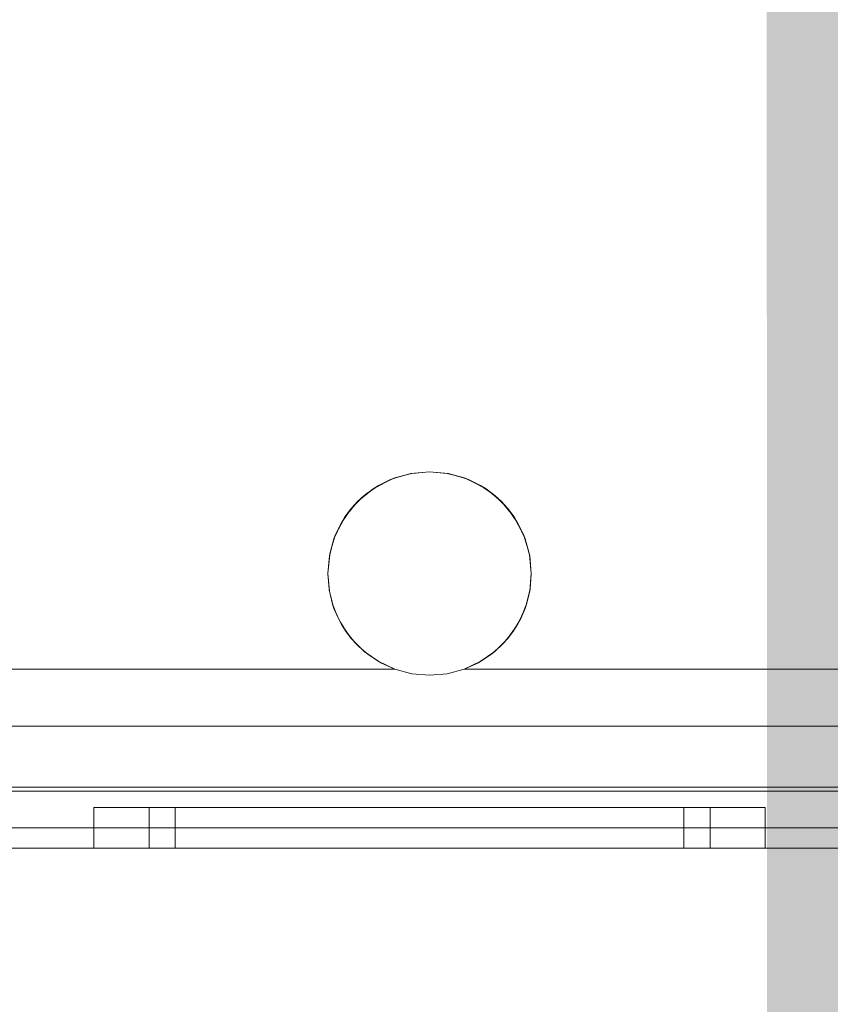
# Model space of a CAD drawing. Extents: x -620 to 300, y 62 to 1112.
# Tile 129 of 235: x 39.016 to 39.414, y 364.429 to 364.913. Entities that reach past the tile are written whole.
import ezdxf

# ---------------------------------------------------------------- set-up
doc = ezdxf.new("R2010")
doc.units = 0
doc.layers.get('0').update_dxf_attribs({"lineweight": 13})
doc.layers.add('iwb_Layout BA_Markierung', color=7, linetype='Continuous', lineweight=9, true_color=0xbadcdc)

# ---------------------------------------------------------------- blocks, each defined once
blk = doc.blocks.new('Polygon-A06CPVDVL0')
at = {"color": 0, "linetype": 'ByBlock', "lineweight": -2, "ltscale": 0.13}
blk.add_solid([(39.42985, 86.61637), (39.26277, 1083.81353), (76.50095, 86.51767), (76.50095, 1083.81353)], dxfattribs=at)
blk = doc.blocks.new('Blockreferenz-A06CPVKYL0')
at = {"color": 9, "linetype": 'ByBlock', "lineweight": -2, "ltscale": 0.13, "true_color": 0xc1c9c4}
for p, q in [((39.19241, 364.6836), (39.20032, 364.68728)), ((39.19829, 364.68649), (39.19241, 364.6836)), ((39.19829, 364.68649), (39.19598, 364.68526)), ((39.20032, 364.68728), (39.19829, 364.68649)), ((39.19925, 364.68679), (39.19829, 364.68649)), ((39.20523, 364.6886), (39.19925, 364.68679)), ((39.20032, 364.68728), (39.20874, 364.68954)), ((39.20767, 364.68934), (39.20032, 364.68728)), ((39.20767, 364.68934), (39.20523, 364.6886)), ((39.20874, 364.68954), (39.20767, 364.68934)), ((39.20817, 364.68939), (39.20767, 364.68934)), ((39.21742, 364.6903), (39.20817, 364.68939)), ((39.20874, 364.68954), (39.21742, 364.6903)), ((39.21742, 364.6903), (39.20874, 364.68954)), ((39.21742, 364.6903), (39.22611, 364.68954)), ((39.22667, 364.68939), (39.21742, 364.6903)), ((39.22611, 364.68954), (39.21742, 364.6903)), ((39.22611, 364.68954), (39.23453, 364.68728)), ((39.22718, 364.68934), (39.22611, 364.68954)), ((39.22718, 364.68934), (39.22667, 364.68939)), ((39.22961, 364.6886), (39.22718, 364.68934)), ((39.23453, 364.68728), (39.22718, 364.68934)), ((39.23559, 364.68679), (39.22961, 364.6886)), ((39.23453, 364.68728), (39.24243, 364.6836)), ((39.23656, 364.68649), (39.23453, 364.68728)), ((39.23656, 364.68649), (39.23559, 364.68679)), ((39.23887, 364.68526), (39.23656, 364.68649)), ((39.24243, 364.6836), (39.23656, 364.68649)), ((39.18527, 364.67859), (39.19241, 364.6836)), ((39.18964, 364.68187), (39.18527, 364.67859)), ((39.18964, 364.68187), (39.18783, 364.68039)), ((39.19241, 364.6836), (39.18964, 364.68187)), ((39.19096, 364.68257), (39.18964, 364.68187)), ((39.19598, 364.68526), (39.19096, 364.68257)), ((39.24389, 364.68257), (39.23887, 364.68526)), ((39.24243, 364.6836), (39.24957, 364.67859)), ((39.2452, 364.68187), (39.24243, 364.6836)), ((39.2452, 364.68187), (39.24389, 364.68257)), ((39.24701, 364.68039), (39.2452, 364.68187)), ((39.24957, 364.67859), (39.2452, 364.68187)), ((39.17911, 364.67243), (39.18527, 364.67859)), ((39.18527, 364.67859), (39.18207, 364.67565)), ((39.18356, 364.67688), (39.18207, 364.67565)), ((39.18783, 364.68039), (39.18356, 364.67688)), ((39.25128, 364.67688), (39.24701, 364.68039)), ((39.24957, 364.67859), (39.25573, 364.67243)), ((39.25278, 364.67565), (39.24957, 364.67859)), ((39.25278, 364.67565), (39.25128, 364.67688)), ((39.17411, 364.66528), (39.17911, 364.67243)), ((39.17911, 364.67243), (39.17585, 364.66808)), ((39.18083, 364.67415), (39.17733, 364.66988)), ((39.18207, 364.67565), (39.17911, 364.67243)), ((39.18207, 364.67565), (39.18083, 364.67415)), ((39.25401, 364.67415), (39.25278, 364.67565)), ((39.25573, 364.67243), (39.25278, 364.67565)), ((39.25751, 364.66988), (39.25401, 364.67415)), ((39.25573, 364.67243), (39.26073, 364.66528)), ((39.259, 364.66808), (39.25573, 364.67243)), ((39.17514, 364.66676), (39.17246, 364.66174)), ((39.17585, 364.66808), (39.17411, 364.66528)), ((39.17585, 364.66808), (39.17514, 364.66676)), ((39.17733, 364.66988), (39.17585, 364.66808)), ((39.259, 364.66808), (39.25751, 364.66988)), ((39.2597, 364.66676), (39.259, 364.66808)), ((39.26073, 364.66528), (39.259, 364.66808)), ((39.26238, 364.66174), (39.2597, 364.66676)), ((39.17043, 364.65738), (39.17411, 364.66528)), ((39.17411, 364.66528), (39.17123, 364.65943)), ((39.26073, 364.66528), (39.26441, 364.65738)), ((39.26362, 364.65943), (39.26073, 364.66528)), ((39.16818, 364.64896), (39.17043, 364.65738)), ((39.17043, 364.65738), (39.16838, 364.65005)), ((39.17093, 364.65846), (39.16913, 364.6525)), ((39.17123, 364.65943), (39.17043, 364.65738)), ((39.17123, 364.65943), (39.17093, 364.65846)), ((39.17246, 364.66174), (39.17123, 364.65943)), ((39.26362, 364.65943), (39.26238, 364.66174)), ((39.26391, 364.65846), (39.26362, 364.65943)), ((39.26441, 364.65738), (39.26362, 364.65943)), ((39.26572, 364.6525), (39.26391, 364.65846)), ((39.26441, 364.65738), (39.26667, 364.64896)), ((39.26646, 364.65005), (39.26441, 364.65738)), ((39.16913, 364.6525), (39.16838, 364.65005)), ((39.26646, 364.65005), (39.26572, 364.6525)), ((39.16742, 364.64027), (39.16818, 364.64896)), ((39.16818, 364.64896), (39.16742, 364.6403)), ((39.16833, 364.64953), (39.16744, 364.64049)), ((39.16838, 364.65005), (39.16818, 364.64896)), ((39.16838, 364.65005), (39.16833, 364.64953)), ((39.26651, 364.64953), (39.26646, 364.65005)), ((39.26667, 364.64896), (39.26646, 364.65005)), ((39.2674, 364.64049), (39.26651, 364.64953)), ((39.26667, 364.64896), (39.26742, 364.64027)), ((39.26742, 364.6403), (39.26667, 364.64896)), ((39.16744, 364.64049), (39.16742, 364.6403)), ((39.16742, 364.6403), (39.16742, 364.64029)), ((39.16742, 364.6403), (39.16742, 364.64027)), ((39.16742, 364.64029), (39.16744, 364.64011)), ((39.16819, 364.63159), (39.16742, 364.64027)), ((39.16742, 364.64027), (39.16801, 364.63269)), ((39.16744, 364.64011), (39.16801, 364.63269)), ((39.26742, 364.64027), (39.26666, 364.63159)), ((39.26684, 364.63269), (39.26742, 364.64027)), ((39.26684, 364.63269), (39.26741, 364.64011)), ((39.26742, 364.6403), (39.2674, 364.64049)), ((39.26741, 364.64011), (39.26742, 364.64029)), ((39.26742, 364.64029), (39.26742, 364.6403)), ((39.26742, 364.64027), (39.26742, 364.6403)), ((39.16801, 364.63269), (39.16814, 364.6321)), ((39.16801, 364.63269), (39.16819, 364.63159)), ((39.16814, 364.6321), (39.16876, 364.62947)), ((39.17045, 364.62317), (39.16819, 364.63159)), ((39.16819, 364.63159), (39.16974, 364.62525)), ((39.16876, 364.62947), (39.16974, 364.62525)), ((39.26666, 364.63159), (39.2644, 364.62317)), ((39.2651, 364.62525), (39.26666, 364.63159)), ((39.2651, 364.62525), (39.26609, 364.62947)), ((39.26609, 364.62947), (39.2667, 364.6321)), ((39.26666, 364.63159), (39.26684, 364.63269)), ((39.2667, 364.6321), (39.26684, 364.63269)), ((39.16974, 364.62525), (39.17019, 364.62414)), ((39.16974, 364.62525), (39.17045, 364.62317)), ((39.17019, 364.62414), (39.17137, 364.62119)), ((39.17414, 364.61527), (39.17045, 364.62317)), ((39.17045, 364.62317), (39.17259, 364.61817)), ((39.2644, 364.62317), (39.26071, 364.61527)), ((39.26226, 364.61817), (39.2644, 364.62317)), ((39.26347, 364.62119), (39.26466, 364.62414)), ((39.2644, 364.62317), (39.2651, 364.62525)), ((39.26466, 364.62414), (39.2651, 364.62525)), ((39.17137, 364.62119), (39.17259, 364.61817)), ((39.26226, 364.61817), (39.26347, 364.62119)), ((39.17259, 364.61817), (39.17352, 364.6166)), ((39.17259, 364.61817), (39.17414, 364.61527)), ((39.17352, 364.6166), (39.17521, 364.61374)), ((39.17914, 364.60813), (39.17414, 364.61527)), ((39.17414, 364.61527), (39.17648, 364.6116)), ((39.17521, 364.61374), (39.17648, 364.6116)), ((39.26071, 364.61527), (39.2557, 364.60813)), ((39.25837, 364.6116), (39.26071, 364.61527)), ((39.25837, 364.6116), (39.25963, 364.61374)), ((39.25963, 364.61374), (39.26133, 364.6166)), ((39.26071, 364.61527), (39.26226, 364.61817)), ((39.26133, 364.6166), (39.26226, 364.61817)), ((39.17648, 364.6116), (39.17807, 364.60967)), ((39.17648, 364.6116), (39.17914, 364.60813)), ((39.17807, 364.60967), (39.18017, 364.6071)), ((39.25467, 364.6071), (39.25678, 364.60967)), ((39.2557, 364.60813), (39.25837, 364.6116)), ((39.25678, 364.60967), (39.25837, 364.6116)), ((39.18531, 364.60197), (39.17914, 364.60813)), ((39.17914, 364.60813), (39.18132, 364.6057)), ((39.18017, 364.6071), (39.18132, 364.6057)), ((39.18132, 364.6057), (39.18377, 364.60352)), ((39.18132, 364.6057), (39.18531, 364.60197)), ((39.2557, 364.60813), (39.24953, 364.60197)), ((39.24953, 364.60197), (39.25352, 364.6057)), ((39.25108, 364.60352), (39.25352, 364.6057)), ((39.25352, 364.6057), (39.2557, 364.60813)), ((39.25352, 364.6057), (39.25467, 364.6071)), ((39.18377, 364.60352), (39.18613, 364.6014)), ((39.19246, 364.59698), (39.18531, 364.60197)), ((39.18531, 364.60197), (39.18701, 364.60061)), ((39.18613, 364.6014), (39.18701, 364.60061)), ((39.18701, 364.60061), (39.19067, 364.59823)), ((39.18701, 364.60061), (39.19246, 364.59698)), ((39.24953, 364.60197), (39.24239, 364.59698)), ((39.24239, 364.59698), (39.24783, 364.60061)), ((39.24418, 364.59823), (39.24783, 364.60061)), ((39.24783, 364.60061), (39.24953, 364.60197)), ((39.24783, 364.60061), (39.24872, 364.6014)), ((39.24872, 364.6014), (39.25108, 364.60352)), ((39.19067, 364.59823), (39.19292, 364.59676)), ((39.20036, 364.5933), (39.19246, 364.59698)), ((39.19246, 364.59698), (39.19341, 364.59644)), ((39.19292, 364.59676), (39.19341, 364.59644)), ((39.19341, 364.59644), (39.20036, 364.5933)), ((39.24239, 364.59698), (39.23448, 364.5933)), ((39.23448, 364.5933), (39.24144, 364.59644)), ((39.24144, 364.59644), (39.24239, 364.59698)), ((39.24144, 364.59644), (39.24193, 364.59676)), ((39.24193, 364.59676), (39.24418, 364.59823)), ((39.20036, 364.5933), (38.90996, 364.5933)), ((38.91021, 364.5933), (39.20036, 364.5933)), ((39.20036, 364.5933), (39.20876, 364.59105)), ((39.20876, 364.59105), (39.20036, 364.5933)), ((39.20036, 364.5933), (39.20036, 364.5933)), ((39.20876, 364.59105), (39.21742, 364.5903)), ((39.21742, 364.5903), (39.20876, 364.59105)), ((39.21742, 364.5903), (39.22608, 364.59105)), ((39.22608, 364.59105), (39.21742, 364.5903)), ((39.22608, 364.59105), (39.23448, 364.5933)), ((39.23448, 364.5933), (39.22608, 364.59105)), ((39.23448, 364.5933), (39.65242, 364.5933)), ((39.65242, 364.5933), (39.23448, 364.5933)), ((39.23448, 364.5933), (39.23448, 364.5933)), ((40.89142, 364.5653), (38.94342, 364.5653)), ((38.94342, 364.5653), (39.65242, 364.5653)), ((39.61742, 364.5353), (38.76742, 364.5353)), ((41.06742, 364.5333), (38.76742, 364.5333)), ((38.94342, 364.5333), (40.89142, 364.5333)), ((39.05804, 364.5253), (39.05242, 364.5253)), ((39.05242, 364.5253), (39.05242, 364.5053)), ((39.05242, 364.5253), (39.05804, 364.5253)), ((39.07453, 364.5253), (39.05804, 364.5253)), ((39.05804, 364.5253), (39.07453, 364.5253)), ((39.10075, 364.5253), (39.07453, 364.5253)), ((39.07453, 364.5253), (39.10075, 364.5253)), ((39.08422, 364.5253), (39.07952, 364.5253)), ((39.07952, 364.5253), (39.07952, 364.5053)), ((39.07952, 364.5253), (39.08422, 364.5253)), ((39.098, 364.5253), (39.08422, 364.5253)), ((39.08422, 364.5253), (39.098, 364.5253)), ((39.09668, 364.5253), (39.09242, 364.5253)), ((39.09242, 364.5253), (39.09242, 364.5053)), ((39.09668, 364.5253), (39.09242, 364.5253)), ((39.10917, 364.5253), (39.09668, 364.5253)), ((39.10917, 364.5253), (39.09668, 364.5253)), ((39.11991, 364.5253), (39.098, 364.5253)), ((39.098, 364.5253), (39.11991, 364.5253)), ((39.13492, 364.5253), (39.10075, 364.5253)), ((39.10075, 364.5253), (39.13492, 364.5253)), ((39.12903, 364.5253), (39.10917, 364.5253)), ((39.12903, 364.5253), (39.10917, 364.5253)), ((39.14847, 364.5253), (39.11991, 364.5253)), ((39.11991, 364.5253), (39.14847, 364.5253)), ((39.15492, 364.5253), (39.12903, 364.5253)), ((39.15492, 364.5253), (39.12903, 364.5253)), ((39.17472, 364.5253), (39.13492, 364.5253)), ((39.13492, 364.5253), (39.17472, 364.5253)), ((39.18173, 364.5253), (39.14847, 364.5253)), ((39.14847, 364.5253), (39.18173, 364.5253)), ((39.18507, 364.5253), (39.15492, 364.5253)), ((39.18507, 364.5253), (39.15492, 364.5253)), ((39.21742, 364.5253), (39.17472, 364.5253)), ((39.17472, 364.5253), (39.21742, 364.5253)), ((39.21742, 364.5253), (39.18173, 364.5253)), ((39.18173, 364.5253), (39.21742, 364.5253)), ((39.21742, 364.5253), (39.18507, 364.5253)), ((39.21742, 364.5253), (39.18507, 364.5253)), ((39.25311, 364.5253), (39.21742, 364.5253)), ((39.26013, 364.5253), (39.21742, 364.5253)), ((39.24977, 364.5253), (39.21742, 364.5253)), ((39.21742, 364.5253), (39.25311, 364.5253)), ((39.21742, 364.5253), (39.26013, 364.5253)), ((39.24977, 364.5253), (39.21742, 364.5253)), ((39.27992, 364.5253), (39.24977, 364.5253)), ((39.27992, 364.5253), (39.24977, 364.5253)), ((39.28637, 364.5253), (39.25311, 364.5253)), ((39.25311, 364.5253), (39.28637, 364.5253)), ((39.29992, 364.5253), (39.26013, 364.5253)), ((39.26013, 364.5253), (39.29992, 364.5253)), ((39.30581, 364.5253), (39.27992, 364.5253)), ((39.30581, 364.5253), (39.27992, 364.5253)), ((39.31493, 364.5253), (39.28637, 364.5253)), ((39.28637, 364.5253), (39.31493, 364.5253)), ((39.33409, 364.5253), (39.29992, 364.5253)), ((39.29992, 364.5253), (39.33409, 364.5253)), ((39.32568, 364.5253), (39.30581, 364.5253)), ((39.32568, 364.5253), (39.30581, 364.5253)), ((39.33685, 364.5253), (39.31493, 364.5253)), ((39.31493, 364.5253), (39.33685, 364.5253)), ((39.33816, 364.5253), (39.32568, 364.5253)), ((39.33816, 364.5253), (39.32568, 364.5253)), ((39.36032, 364.5253), (39.33409, 364.5253)), ((39.33409, 364.5253), (39.36032, 364.5253)), ((39.35062, 364.5253), (39.33685, 364.5253)), ((39.33685, 364.5253), (39.35062, 364.5253)), ((39.34242, 364.5253), (39.33816, 364.5253)), ((39.34242, 364.5253), (39.33816, 364.5253)), ((39.34242, 364.5053), (39.34242, 364.5253)), ((39.35532, 364.5253), (39.35062, 364.5253)), ((39.35062, 364.5253), (39.35532, 364.5253)), ((39.35532, 364.5053), (39.35532, 364.5253)), ((39.3768, 364.5253), (39.36032, 364.5253)), ((39.36032, 364.5253), (39.3768, 364.5253)), ((39.38242, 364.5253), (39.3768, 364.5253)), ((39.3768, 364.5253), (39.38242, 364.5253)), ((39.38242, 364.5053), (39.38242, 364.5253)), ((39.91742, 364.5153), (38.87742, 364.5153)), ((39.91742, 364.5153), (38.87742, 364.5153)), ((40.94742, 364.5153), (38.88742, 364.5153)), ((40.94742, 364.5153), (38.88742, 364.5153)), ((38.76742, 364.5053), (41.06742, 364.5053)), ((38.76742, 364.5053), (41.06742, 364.5053)), ((38.87742, 364.5053), (39.91742, 364.5053)), ((39.91742, 364.5053), (38.87742, 364.5053)), ((38.88742, 364.5053), (40.94742, 364.5053)), ((40.94742, 364.5053), (38.88742, 364.5053)), ((39.05242, 364.5053), (39.05804, 364.5053)), ((39.05242, 364.5053), (39.05804, 364.5053)), ((39.05804, 364.5053), (39.07453, 364.5053)), ((39.05804, 364.5053), (39.07453, 364.5053)), ((39.07453, 364.5053), (39.10075, 364.5053)), ((39.07453, 364.5053), (39.10075, 364.5053)), ((39.07952, 364.5053), (39.08217, 364.5053)), ((39.07952, 364.5053), (39.08217, 364.5053)), ((39.08217, 364.5053), (39.09002, 364.5053)), ((39.08217, 364.5053), (39.09002, 364.5053)), ((39.09002, 364.5053), (39.10276, 364.5053)), ((39.09002, 364.5053), (39.10276, 364.5053)), ((39.09242, 364.5053), (39.09482, 364.5053)), ((39.09242, 364.5053), (39.09482, 364.5053)), ((39.09482, 364.5053), (39.10194, 364.5053)), ((39.09482, 364.5053), (39.10194, 364.5053)), ((39.10075, 364.5053), (39.13492, 364.5053)), ((39.10075, 364.5053), (39.13492, 364.5053)), ((39.10194, 364.5053), (39.11349, 364.5053)), ((39.10194, 364.5053), (39.11349, 364.5053)), ((39.10276, 364.5053), (39.11991, 364.5053)), ((39.10276, 364.5053), (39.11991, 364.5053)), ((39.11349, 364.5053), (39.12903, 364.5053)), ((39.11349, 364.5053), (39.12903, 364.5053)), ((39.11991, 364.5053), (39.14081, 364.5053)), ((39.11991, 364.5053), (39.14081, 364.5053)), ((39.12903, 364.5053), (39.14798, 364.5053)), ((39.12903, 364.5053), (39.14798, 364.5053)), ((39.13492, 364.5053), (39.17472, 364.5053)), ((39.13492, 364.5053), (39.17472, 364.5053)), ((39.14081, 364.5053), (39.16465, 364.5053)), ((39.14081, 364.5053), (39.16465, 364.5053)), ((39.14798, 364.5053), (39.16959, 364.5053)), ((39.14798, 364.5053), (39.16959, 364.5053)), ((39.16465, 364.5053), (39.19052, 364.5053)), ((39.16465, 364.5053), (39.19052, 364.5053)), ((39.16959, 364.5053), (39.19304, 364.5053)), ((39.16959, 364.5053), (39.19304, 364.5053)), ((39.17472, 364.5053), (39.21742, 364.5053)), ((39.17472, 364.5053), (39.21742, 364.5053)), ((39.19052, 364.5053), (39.21742, 364.5053)), ((39.19052, 364.5053), (39.21742, 364.5053)), ((39.19304, 364.5053), (39.21742, 364.5053)), ((39.19304, 364.5053), (39.21742, 364.5053)), ((39.21742, 364.5053), (39.24433, 364.5053)), ((39.21742, 364.5053), (39.26013, 364.5053)), ((39.21742, 364.5053), (39.24181, 364.5053)), ((39.21742, 364.5053), (39.26013, 364.5053)), ((39.21742, 364.5053), (39.24433, 364.5053)), ((39.21742, 364.5053), (39.24181, 364.5053)), ((39.24181, 364.5053), (39.26526, 364.5053)), ((39.24181, 364.5053), (39.26526, 364.5053)), ((39.24433, 364.5053), (39.27019, 364.5053)), ((39.24433, 364.5053), (39.27019, 364.5053)), ((39.26013, 364.5053), (39.29992, 364.5053)), ((39.26013, 364.5053), (39.29992, 364.5053)), ((39.26526, 364.5053), (39.28687, 364.5053)), ((39.26526, 364.5053), (39.28687, 364.5053)), ((39.27019, 364.5053), (39.29404, 364.5053)), ((39.27019, 364.5053), (39.29404, 364.5053)), ((39.28687, 364.5053), (39.30581, 364.5053)), ((39.28687, 364.5053), (39.30581, 364.5053)), ((39.29404, 364.5053), (39.31493, 364.5053)), ((39.29404, 364.5053), (39.31493, 364.5053)), ((39.29992, 364.5053), (39.33409, 364.5053)), ((39.29992, 364.5053), (39.33409, 364.5053)), ((39.30581, 364.5053), (39.32136, 364.5053)), ((39.30581, 364.5053), (39.32136, 364.5053)), ((39.31493, 364.5053), (39.33208, 364.5053)), ((39.31493, 364.5053), (39.33208, 364.5053)), ((39.32136, 364.5053), (39.33291, 364.5053)), ((39.32136, 364.5053), (39.33291, 364.5053)), ((39.33208, 364.5053), (39.34483, 364.5053)), ((39.33208, 364.5053), (39.34483, 364.5053)), ((39.33291, 364.5053), (39.34002, 364.5053)), ((39.33291, 364.5053), (39.34002, 364.5053)), ((39.33409, 364.5053), (39.36032, 364.5053)), ((39.33409, 364.5053), (39.36032, 364.5053)), ((39.34002, 364.5053), (39.34242, 364.5053)), ((39.34002, 364.5053), (39.34242, 364.5053)), ((39.34483, 364.5053), (39.35267, 364.5053)), ((39.34483, 364.5053), (39.35267, 364.5053)), ((39.35267, 364.5053), (39.35532, 364.5053)), ((39.35267, 364.5053), (39.35532, 364.5053)), ((39.36032, 364.5053), (39.3768, 364.5053)), ((39.36032, 364.5053), (39.3768, 364.5053)), ((39.3768, 364.5053), (39.38242, 364.5053)), ((39.3768, 364.5053), (39.38242, 364.5053))]:
    blk.add_line(p, q, dxfattribs=at)

msp = doc.modelspace()

# ---------------------------------------------------------------- block references
at = {"ltscale": 0.13}
msp.add_blockref('Blockreferenz-A06CPVKYL0', (0, 0), dxfattribs=at)
at = {"layer": 'iwb_Layout BA_Markierung', "ltscale": 0.13}
msp.add_blockref('Polygon-A06CPVDVL0', (0, 0), dxfattribs=at)

doc.saveas('drawing.dxf')
